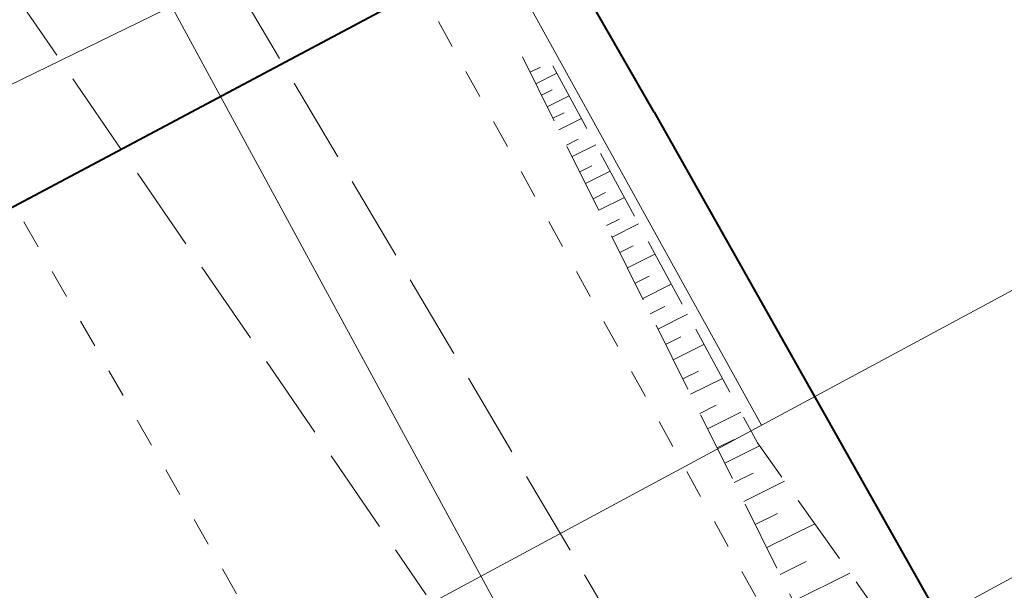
# Model space of a CAD drawing. Header units: metres. Extents: x 7437415 to 7437762, y 5556624 to 5556902.
# Tile 23 of 49: x 7437580 to 7437597, y 5556732 to 5556742. Entities that reach past the tile are written whole.
import ezdxf

# ---------------------------------------------------------------- set-up
doc = ezdxf.new("R2010")
doc.units = ezdxf.units.M
doc.header["$MEASUREMENT"] = 0
for name, pattern in [('BUBZ01-500', [1.75, 1.25, -0.5]), ('EGBU01-500', [1, 0.5, -0.5]), ('KTJZ01-500', [2, 1.5, -0.5])]:
    doc.linetypes.add(name, pattern=pattern)
for name, color, linetype, lineweight in [('BUBZ01', 250, 'Continuous', 5), ('BUBZ01_1', 250, 'Continuous', 5), ('D_opisy', 7, 'Continuous', 13), ('EGBD03', 250, 'Continuous', 5), ('EGBU01', 250, 'Continuous', 5), ('KTJZ01', 250, 'Continuous', 5), ('KTOK05_01', 250, 'Continuous', 5), ('MPZP', 250, 'Continuous', 5), ('SUPG_01', 250, 'Continuous', 5), ('SUPW_01', 250, 'Continuous', 5)]:
    doc.layers.add(name, color=color, linetype=linetype, lineweight=lineweight)
doc.linetypes.add('KTOK05_01-500', pattern='A,3.75,[13,dgnlstyle-rozp_2015.shx,S=0.002778,R=0,X=0,Y=0],3.75', length=7.5)

msp = doc.modelspace()

# ---------------------------------------------------------------- linework, layer by layer
at = {"layer": 'BUBZ01', "color": 7, "linetype": 'BUBZ01-500', "lineweight": 13}
msp.add_line((7437588.743, 5556741.608), (7437596.557, 5556725.896), dxfattribs=at)
at = {"layer": 'BUBZ01', "color": 7, "linetype": 'BUBZ01-500', "lineweight": 13, "flags": 128}
msp.add_lwpolyline([(7437598.347, 5556727.113), (7437592.854, 5556734.848), (7437589.089, 5556741.797)], dxfattribs=at)
at = {"layer": 'BUBZ01_1', "color": 7, "linetype": 'Continuous', "lineweight": 13}
for p, q in [((7437589.058, 5556741.43), (7437588.876, 5556741.34)), ((7437589.346, 5556741.322), (7437588.977, 5556741.138)), ((7437589.265, 5556741.031), (7437589.077, 5556740.937)), ((7437589.561, 5556740.926), (7437589.177, 5556740.735)), ((7437589.473, 5556740.631), (7437589.277, 5556740.534)), ((7437589.775, 5556740.53), (7437589.377, 5556740.333)), ((7437589.715, 5556740.165), (7437589.511, 5556740.064)), ((7437590.026, 5556740.069), (7437589.611, 5556739.863)), ((7437589.957, 5556739.699), (7437589.745, 5556739.594)), ((7437590.276, 5556739.607), (7437589.845, 5556739.392)), ((7437590.199, 5556739.233), (7437589.979, 5556739.124)), ((7437590.526, 5556739.145), (7437590.079, 5556738.922)), ((7437590.441, 5556738.767), (7437590.212, 5556738.654)), ((7437590.776, 5556738.683), (7437590.312, 5556738.452)), ((7437590.683, 5556738.301), (7437590.446, 5556738.184)), ((7437591.062, 5556738.155), (7437590.58, 5556737.915)), ((7437590.959, 5556737.769), (7437590.713, 5556737.647)), ((7437591.348, 5556737.627), (7437590.847, 5556737.378)), ((7437591.236, 5556737.236), (7437590.98, 5556737.109)), ((7437591.634, 5556737.1), (7437591.114, 5556736.841)), ((7437591.512, 5556736.704), (7437591.248, 5556736.572)), ((7437591.92, 5556736.572), (7437591.381, 5556736.304)), ((7437591.823, 5556736.105), (7437591.548, 5556735.968)), ((7437592.242, 5556735.978), (7437591.682, 5556735.699)), ((7437592.135, 5556735.506), (7437591.849, 5556735.364)), ((7437592.564, 5556735.384), (7437591.982, 5556735.095)), ((7437592.446, 5556734.907), (7437592.149, 5556734.759)), ((7437592.892, 5556734.794), (7437592.283, 5556734.491)), ((7437592.781, 5556734.32), (7437592.45, 5556734.155)), ((7437593.332, 5556734.175), (7437592.617, 5556733.819)), ((7437593.206, 5556733.61), (7437592.817, 5556733.416)), ((7437593.86, 5556733.432), (7437593.018, 5556733.013)), ((7437593.709, 5556732.771), (7437593.251, 5556732.543)), ((7437594.475, 5556732.566), (7437593.485, 5556732.073))]:
    msp.add_line(p, q, dxfattribs=at)
at = {"layer": 'D_opisy', "flags": 128}
msp.add_lwpolyline([(7437601.415, 5556723.093), (7437599.222, 5556733.521), (7437584.877, 5556725.743), (7437591.905, 5556717.952)], dxfattribs=at)
at = {"layer": 'EGBD03', "color": 96, "linetype": 'Continuous', "lineweight": 13}
msp.add_line((7437577.075, 5556752.688), (7437592.85, 5556723.6), dxfattribs=at)
at = {"layer": 'EGBU01', "color": 96, "linetype": 'EGBU01-500', "lineweight": 13}
msp.add_line((7437580.51, 5556754.487), (7437596.444, 5556725.598), dxfattribs=at)
at = {"layer": 'EGBU01', "color": 96, "linetype": 'EGBU01-500', "lineweight": 13, "flags": 128}
msp.add_lwpolyline([(7437559.608, 5556740.623), (7437574.45, 5556748.456), (7437589.637, 5556721.886)], dxfattribs=at)
at = {"layer": 'KTJZ01', "color": 7, "linetype": 'KTJZ01-500', "lineweight": 13}
msp.add_line((7437574.097, 5556751.128), (7437587.058, 5556732.188), dxfattribs=at)
at = {"layer": 'KTJZ01', "color": 7, "linetype": 'KTJZ01-500', "lineweight": 13, "flags": 128}
msp.add_lwpolyline([(7437594.659, 5556724.356), (7437582.391, 5556745.139), (7437577.777, 5556753.056)], dxfattribs=at)
at = {"layer": 'KTOK05_01', "color": 7, "linetype": 'KTOK05_01-500', "lineweight": 40, "flags": 128}
for points in [[(7437591.05, 5556740.64), (7437582.503, 5556755.531)], [(7437591.05, 5556740.64), (7437598.93, 5556726.65)]]:
    msp.add_lwpolyline(points, dxfattribs=at)
at = {"layer": 'MPZP', "color": 212, "linetype": 'KTOK05_01-500', "lineweight": 40, "flags": 128}
msp.add_lwpolyline([(7437480.35, 5556702.039), (7437498.164, 5556705.138), (7437519.727, 5556710.673), (7437570.307, 5556733.919), (7437638.513, 5556770.222), (7437729.943, 5556819.329)], dxfattribs=at)
at = {"layer": 'SUPG_01', "color": 52, "linetype": 'Continuous', "lineweight": 13, "flags": 128}
for points in [[(7437592.927, 5556735.158), (7437584.738, 5556749.975), (7437581.867, 5556755.198)], [(7437505.33, 5556697.53), (7437509.719, 5556697.926), (7437522.113, 5556702.608), (7437540.72, 5556710.32), (7437572.53, 5556724.178), (7437601.779, 5556739.923), (7437624.775, 5556752.295)]]:
    msp.add_lwpolyline(points, dxfattribs=at)
at = {"layer": 'SUPW_01', "color": 5, "linetype": 'Continuous', "lineweight": 13, "flags": 128}
msp.add_lwpolyline([(7437624.519, 5556762.969), (7437600.44, 5556750.19), (7437586.81, 5556744.55), (7437574.29, 5556738.446), (7437539.95, 5556721.509), (7437526.12, 5556714.05), (7437502.465, 5556704.034), (7437498.34, 5556711.451)], dxfattribs=at)

doc.saveas('drawing.dxf')
